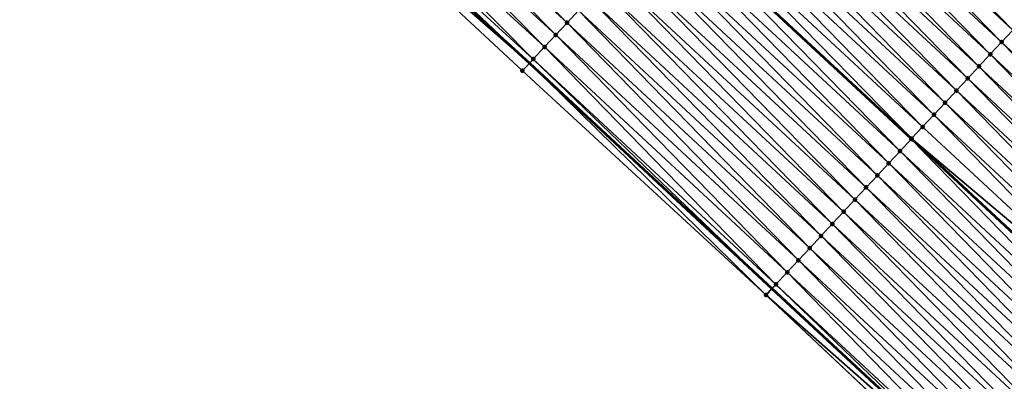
# Model space of a CAD drawing. Header units: feet. Extents: x 2017424 to 2024169, y 808042 to 818730.
# Tile 190 of 256: x 2019206 to 2019266, y 817146 to 817168. Entities that reach past the tile are written whole.
import ezdxf

# ---------------------------------------------------------------- set-up
doc = ezdxf.new("R2010")
doc.units = ezdxf.units.FT
doc.header["$MEASUREMENT"] = 0
for name, color, linetype, lineweight in [('EP_Travel Lane', 172, 'Continuous', 53), ('NB-Road Shots', 141, 'Continuous', 100), ('NB-Road X-Section', 40, 'Continuous', 13), ('STRIPING', 60, 'Continuous', 53)]:
    doc.layers.add(name, color=color, linetype=linetype, lineweight=lineweight)
doc.layers.add('I-77-MM15-17_NB-Surface-BORDER', color=7, linetype='Continuous')
doc.layers.add('I-77-MM15-17_NB-Surface-TIN', color=7, linetype='Continuous')

msp = doc.modelspace()

# ---------------------------------------------------------------- linework, layer by layer
at = {"layer": 'EP_Travel Lane'}
msp.add_polyline3d([(2018984.308099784, 817392.0901700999, 262.3623027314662), (2018999.417576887, 817378.9879514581, 262.1726047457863), (2019014.458892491, 817365.9276127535, 261.9940425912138), (2019029.493000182, 817352.7387448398, 261.822046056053), (2019044.527161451, 817339.5498299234, 261.6590692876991), (2019059.44101462, 817326.3642059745, 261.5083338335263), (2019074.392999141, 817313.0818735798, 261.374234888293), (2019089.301963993, 817299.82693746, 261.2459221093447), (2019104.207213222, 817286.4920913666, 261.1213110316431), (2019119.112398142, 817273.1573028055, 260.9838827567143), (2019133.876936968, 817259.8264568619, 260.8269074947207), (2019148.682232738, 817246.3810898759, 260.6677443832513), (2019163.427059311, 817232.9762735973, 260.5117639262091), (2019178.164744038, 817219.4567607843, 260.3580951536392), (2019192.902361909, 817205.9373093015, 260.1935969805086), (2019207.666107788, 817192.4168013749, 260.0226011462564), (2019222.422592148, 817178.9177927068, 259.8709011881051), (2019237.08707226, 817165.4916230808, 259.751925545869), (2019251.732865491, 817151.8721054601, 259.6545377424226), (2019266.378700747, 817138.2525487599, 259.5691820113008), (2019281.054135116, 817124.6303908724, 259.4533578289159), (2019295.722256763, 817111.0352472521, 259.3179440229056), (2019310.345259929, 817097.4885562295, 259.17563194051), (2019324.82708628, 817083.8413021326, 259.0287365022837)], dxfattribs=at)
at = {"layer": 'I-77-MM15-17_NB-Surface-BORDER', "color": 3, "linetype": 'Continuous', "lineweight": -3}
msp.add_polyline3d([(2019324.525445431, 817083.5234696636, 259.0168575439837), (2019309.994167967, 817097.1133661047, 259.1600204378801), (2019294.676345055, 817109.9073868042, 259.2542845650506), (2019280.602808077, 817124.1436772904, 259.4284852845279), (2019265.923801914, 817137.7635549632, 259.5430053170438), (2019251.372530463, 817151.4847636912, 259.6337164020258), (2019236.668594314, 817165.041774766, 259.7285835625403), (2019222.13068193, 817178.5988392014, 259.8568050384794), (2019207.478499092, 817192.2118087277, 260.0138645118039), (2019192.555326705, 817205.5592796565, 260.1713774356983), (2019177.413687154, 817218.6384822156, 260.3215726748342), (2019163.095211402, 817232.6147297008, 260.4951970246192), (2019148.160933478, 817245.8074219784, 260.6370065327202), (2019133.089710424, 817258.9601988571, 260.7760595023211), (2019118.656992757, 817272.6485206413, 260.9586559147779), (2019103.771362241, 817286.0051927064, 261.0934921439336), (2019088.866111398, 817299.3400326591, 261.2185314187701), (2019073.958506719, 817312.5930802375, 261.3456651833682), (2019058.815360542, 817325.6603837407, 261.4650958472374), (2019044.039869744, 817338.9944599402, 261.6295203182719), (2019029.20618714, 817352.4118348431, 261.806909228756), (2019013.3686053, 817364.6850217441, 261.9264749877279), (2018998.315566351, 817377.7179933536, 262.1044480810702), (2018983.699811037, 817391.389350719, 262.3112769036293)], dxfattribs=at)
at = {"layer": 'I-77-MM15-17_NB-Surface-TIN', "color": 128, "linetype": 'Continuous', "lineweight": -3}
for points in [[(2019239.3662952, 817167.9420865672, 259.8243551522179), (2019225.357301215, 817182.1248191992, 259.9711727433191), (2019224.682190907, 817181.3871023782, 259.9444876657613)], [(2019239.3662952, 817167.9420865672, 259.8243551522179), (2019240.04738445, 817168.6742869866, 259.8545401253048), (2019225.357301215, 817182.1248191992, 259.9711727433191)], [(2019238.685212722, 817167.2098798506, 259.7961089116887), (2019224.682190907, 817181.3871023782, 259.9444876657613), (2019224.00706053, 817180.6494039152, 259.9139957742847)], [(2019238.685212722, 817167.2098798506, 259.7961089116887), (2019239.3662952, 817167.9420865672, 259.8243551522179), (2019224.682190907, 817181.3871023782, 259.9444876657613)], [(2019266.271252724, 817167.5025924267, 260.1430144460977), (2019252.306452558, 817181.8543952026, 260.2437206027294), (2019251.625393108, 817181.1221670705, 260.2220680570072)], [(2019266.271252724, 817167.5025924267, 260.1430144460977), (2019266.952310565, 817168.2348220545, 260.1642065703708), (2019252.306452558, 817181.8543952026, 260.2437206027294)], [(2019265.59020826, 817166.770350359, 260.125652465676), (2019251.625393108, 817181.1221670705, 260.2220680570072), (2019250.944340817, 817180.3899322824, 260.202464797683)], [(2019265.59020826, 817166.770350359, 260.125652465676), (2019266.271252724, 817167.5025924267, 260.1430144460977), (2019251.625393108, 817181.1221670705, 260.2220680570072)], [(2019238.00416096, 817166.4776445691, 259.7766575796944), (2019224.00706053, 817180.6494039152, 259.9139957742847), (2019223.331980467, 817179.9116594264, 259.8930479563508)], [(2019238.00416096, 817166.4776445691, 259.7766575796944), (2019238.685212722, 817167.2098798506, 259.7961089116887), (2019224.00706053, 817180.6494039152, 259.9139957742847)], [(2019264.909164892, 817166.0381072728, 260.1086040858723), (2019250.944340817, 817180.3899322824, 260.202464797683), (2019250.263290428, 817179.6576957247, 260.1834063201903)], [(2019264.909164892, 817166.0381072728, 260.1086040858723), (2019265.59020826, 817166.770350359, 260.125652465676), (2019250.944340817, 817180.3899322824, 260.202464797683)], [(2019237.323136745, 817165.7453836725, 259.7650928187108), (2019223.331980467, 817179.9116594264, 259.8930479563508), (2019222.656953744, 817179.1738661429, 259.882218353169)], [(2019237.323136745, 817165.7453836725, 259.7650928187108), (2019238.00416096, 817166.4776445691, 259.7766575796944), (2019223.331980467, 817179.9116594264, 259.8930479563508)], [(2019264.22810533, 817165.3058792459, 260.0869191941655), (2019250.263290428, 817179.6576957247, 260.1834063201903), (2019249.582232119, 817178.9254665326, 260.1620801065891)], [(2019264.22810533, 817165.3058792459, 260.0869191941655), (2019264.909164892, 817166.0381072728, 260.1086040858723), (2019250.263290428, 817179.6576957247, 260.1834063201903)], [(2019222.656953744, 817179.1738661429, 259.882218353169), (2019222.422592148, 817178.9177927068, 259.8709011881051), (2019237.08707226, 817165.4916230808, 259.751925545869)], [(2019237.323136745, 817165.7453836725, 259.7650928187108), (2019222.656953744, 817179.1738661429, 259.882218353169), (2019237.08707226, 817165.4916230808, 259.751925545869)], [(2019222.13068193, 817178.5988392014, 259.8568050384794), (2019237.08707226, 817165.4916230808, 259.751925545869), (2019222.422592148, 817178.9177927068, 259.8709011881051)], [(2019236.668594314, 817165.041774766, 259.7285835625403), (2019237.08707226, 817165.4916230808, 259.751925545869), (2019222.13068193, 817178.5988392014, 259.8568050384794)], [(2019263.547026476, 817164.5736691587, 260.0597107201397), (2019249.582232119, 817178.9254665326, 260.1620801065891), (2019248.901165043, 817178.1932454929, 260.1382438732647)], [(2019263.547026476, 817164.5736691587, 260.0597107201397), (2019264.22810533, 817165.3058792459, 260.0869191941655), (2019249.582232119, 817178.9254665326, 260.1620801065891)], [(2019262.865952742, 817163.8414543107, 260.0339681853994), (2019248.901165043, 817178.1932454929, 260.1382438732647), (2019248.220092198, 817177.4610298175, 260.1127559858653)], [(2019262.865952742, 817163.8414543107, 260.0339681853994), (2019263.547026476, 817164.5736691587, 260.0597107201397), (2019248.901165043, 817178.1932454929, 260.1382438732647)], [(2019262.184892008, 817163.1092273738, 260.0119475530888), (2019248.220092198, 817177.4610298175, 260.1127559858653), (2019247.539028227, 817176.728805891, 260.0898085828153)], [(2019262.184892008, 817163.1092273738, 260.0119475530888), (2019262.865952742, 817163.8414543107, 260.0339681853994), (2019248.220092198, 817177.4610298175, 260.1127559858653)], [(2019261.503835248, 817162.3769967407, 259.9910650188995), (2019247.539028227, 817176.728805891, 260.0898085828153), (2019246.857974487, 817175.9965724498, 260.0697906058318)], [(2019261.503835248, 817162.3769967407, 259.9910650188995), (2019262.184892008, 817163.1092273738, 260.0119475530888), (2019247.539028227, 817176.728805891, 260.0898085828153)], [(2019260.822791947, 817161.644753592, 259.9740359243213), (2019246.857974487, 817175.9965724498, 260.0697906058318), (2019246.176925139, 817175.2643349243, 260.0510301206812)], [(2019260.822791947, 817161.644753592, 259.9740359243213), (2019261.503835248, 817162.3769967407, 259.9910650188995), (2019246.857974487, 817175.9965724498, 260.0697906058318)], [(2019260.163591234, 817160.936025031, 259.9532830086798), (2019246.176925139, 817175.2643349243, 260.0510301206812), (2019245.503692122, 817174.5405577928, 260.0244063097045)], [(2019260.163591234, 817160.936025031, 259.9532830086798), (2019260.822791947, 817161.644753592, 259.9740359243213), (2019246.176925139, 817175.2643349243, 260.0510301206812)], [(2019259.460656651, 817160.1803125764, 259.9260358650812), (2019245.495847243, 817174.5321239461, 260.0240960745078), (2019244.814790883, 817173.7998929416, 260.0033278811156)], [(2019260.141732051, 817160.9125258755, 259.9522553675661), (2019245.503692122, 817174.5405577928, 260.0244063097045), (2019245.495847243, 817174.5321239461, 260.0240960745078)], [(2019259.460656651, 817160.1803125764, 259.9260358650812), (2019260.141732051, 817160.9125258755, 259.9522553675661), (2019245.495847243, 817174.5321239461, 260.0240960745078)], [(2019260.163591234, 817160.936025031, 259.9532830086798), (2019245.503692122, 817174.5405577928, 260.0244063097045), (2019260.149574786, 817160.9209570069, 259.9526240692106)], [(2019260.141732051, 817160.9125258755, 259.9522553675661), (2019260.149574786, 817160.9209570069, 259.9526240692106), (2019245.503692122, 817174.5405577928, 260.0244063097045)], [(2019258.779600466, 817159.4480814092, 259.9053177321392), (2019244.814790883, 817173.7998929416, 260.0033278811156), (2019244.133753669, 817173.0676441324, 259.9880415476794)], [(2019258.779600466, 817159.4480814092, 259.9053177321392), (2019259.460656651, 817160.1803125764, 259.9260358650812), (2019244.814790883, 817173.7998929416, 260.0033278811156)], [(2019258.098529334, 817158.7158641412, 259.8803202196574), (2019244.133753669, 817173.0676441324, 259.9880415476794), (2019243.452692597, 817172.3354175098, 259.9659241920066)], [(2019258.098529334, 817158.7158641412, 259.8803202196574), (2019258.779600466, 817159.4480814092, 259.9053177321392), (2019244.133753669, 817173.0676441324, 259.9880415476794)], [(2019257.417471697, 817157.9836343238, 259.8591865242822), (2019243.452692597, 817172.3354175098, 259.9659241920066), (2019242.771635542, 817171.6031871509, 259.9449572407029)], [(2019257.417471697, 817157.9836343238, 259.8591865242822), (2019258.098529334, 817158.7158641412, 259.8803202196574), (2019243.452692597, 817172.3354175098, 259.9659241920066)], [(2019256.736415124, 817157.251403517, 259.8383574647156), (2019242.771635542, 817171.6031871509, 259.9449572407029), (2019242.090585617, 817170.8709501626, 259.9260313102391)], [(2019256.736415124, 817157.251403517, 259.8383574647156), (2019257.417471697, 817157.9836343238, 259.8591865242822), (2019242.771635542, 817171.6031871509, 259.9449572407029)], [(2019256.055367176, 817156.51916469, 259.8199976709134), (2019242.090585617, 817170.8709501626, 259.9260313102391), (2019241.409544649, 817170.1387048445, 259.9096701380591)], [(2019256.055367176, 817156.51916469, 259.8199976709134), (2019256.736415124, 817157.251403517, 259.8383574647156), (2019242.090585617, 817170.8709501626, 259.9260313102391)], [(2019255.374300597, 817155.7869431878, 259.7963038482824), (2019241.409544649, 817170.1387048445, 259.9096701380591), (2019240.728475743, 817169.4064855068, 259.8853098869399)], [(2019255.374300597, 817155.7869431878, 259.7963038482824), (2019256.055367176, 817156.51916469, 259.8199976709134), (2019241.409544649, 817170.1387048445, 259.9096701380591)], [(2019254.693203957, 817155.0547496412, 259.7640028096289), (2019240.728475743, 817169.4064855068, 259.8853098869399), (2019240.04738445, 817168.6742869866, 259.8545401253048)], [(2019254.693203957, 817155.0547496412, 259.7640028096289), (2019255.374300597, 817155.7869431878, 259.7963038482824), (2019240.728475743, 817169.4064855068, 259.8853098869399)], [(2019254.012111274, 817154.3225524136, 259.7328351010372), (2019240.04738445, 817168.6742869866, 259.8545401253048), (2019239.3662952, 817167.9420865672, 259.8243551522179)], [(2019254.012111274, 817154.3225524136, 259.7328351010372), (2019254.693203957, 817155.0547496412, 259.7640028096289), (2019240.04738445, 817168.6742869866, 259.8545401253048)], [(2019253.331031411, 817153.5903432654, 259.7053375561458), (2019239.3662952, 817167.9420865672, 259.8243551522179), (2019238.685212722, 817167.2098798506, 259.7961089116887)], [(2019253.331031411, 817153.5903432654, 259.7053375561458), (2019254.012111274, 817154.3225524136, 259.7328351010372), (2019239.3662952, 817167.9420865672, 259.8243551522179)], [(2019252.649972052, 817152.8581150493, 259.6837108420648), (2019238.685212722, 817167.2098798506, 259.7961089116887), (2019238.00416096, 817166.4776445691, 259.7766575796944)], [(2019252.649972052, 817152.8581150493, 259.6837108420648), (2019253.331031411, 817153.5903432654, 259.7053375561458), (2019238.685212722, 817167.2098798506, 259.7961089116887)], [(2019280.235994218, 817153.1508442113, 260.0255096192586), (2019266.271252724, 817167.5025924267, 260.1430144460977), (2019265.59020826, 817166.770350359, 260.125652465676)], [(2019251.968933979, 817152.125867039, 259.6681785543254), (2019238.00416096, 817166.4776445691, 259.7766575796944), (2019237.323136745, 817165.7453836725, 259.7650928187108)], [(2019251.968933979, 817152.125867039, 259.6681785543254), (2019252.649972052, 817152.8581150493, 259.6837108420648), (2019238.00416096, 817166.4776445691, 259.7766575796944)], [(2019279.554954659, 817152.4185975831, 260.0095518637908), (2019265.59020826, 817166.770350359, 260.125652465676), (2019264.909164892, 817166.0381072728, 260.1086040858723)], [(2019279.554954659, 817152.4185975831, 260.0095518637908), (2019280.235994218, 817153.1508442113, 260.0255096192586), (2019265.59020826, 817166.770350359, 260.125652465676)], [(2019278.87390519, 817151.6863601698, 259.9907567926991), (2019264.909164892, 817166.0381072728, 260.1086040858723), (2019264.22810533, 817165.3058792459, 260.0869191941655)], [(2019278.87390519, 817151.6863601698, 259.9907567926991), (2019279.554954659, 817152.4185975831, 260.0095518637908), (2019264.909164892, 817166.0381072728, 260.1086040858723)], [(2019251.372530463, 817151.4847636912, 259.6337164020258), (2019237.08707226, 817165.4916230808, 259.751925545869), (2019236.668594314, 817165.041774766, 259.7285835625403)], [(2019237.323136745, 817165.7453836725, 259.7650928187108), (2019237.08707226, 817165.4916230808, 259.751925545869), (2019251.732865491, 817151.8721054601, 259.6545377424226)], [(2019251.372530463, 817151.4847636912, 259.6337164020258), (2019251.732865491, 817151.8721054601, 259.6545377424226), (2019237.08707226, 817165.4916230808, 259.751925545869)], [(2019251.968933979, 817152.125867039, 259.6681785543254), (2019237.323136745, 817165.7453836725, 259.7650928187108), (2019251.732865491, 817151.8721054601, 259.6545377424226)], [(2019278.192829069, 817150.9541475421, 259.9643306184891), (2019264.22810533, 817165.3058792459, 260.0869191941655), (2019263.547026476, 817164.5736691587, 260.0597107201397)], [(2019278.192829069, 817150.9541475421, 259.9643306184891), (2019278.87390519, 817151.6863601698, 259.9907567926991), (2019264.22810533, 817165.3058792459, 260.0869191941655)], [(2019277.5117539, 817150.221934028, 259.9381773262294), (2019263.547026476, 817164.5736691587, 260.0597107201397), (2019262.865952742, 817163.8414543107, 260.0339681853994)], [(2019277.5117539, 817150.221934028, 259.9381773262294), (2019278.192829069, 817150.9541475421, 259.9643306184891), (2019263.547026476, 817164.5736691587, 260.0597107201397)], [(2019276.830686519, 817149.4897132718, 259.9142537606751), (2019262.865952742, 817163.8414543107, 260.0339681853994), (2019262.184892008, 817163.1092273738, 260.0119475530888)], [(2019276.830686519, 817149.4897132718, 259.9142537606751), (2019277.5117539, 817150.221934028, 259.9381773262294), (2019262.865952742, 817163.8414543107, 260.0339681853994)], [(2019276.149641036, 817148.757472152, 259.8965999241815), (2019262.184892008, 817163.1092273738, 260.0119475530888), (2019261.503835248, 817162.3769967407, 259.9910650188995)], [(2019276.149641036, 817148.757472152, 259.8965999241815), (2019276.830686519, 817149.4897132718, 259.9142537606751), (2019262.184892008, 817163.1092273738, 260.0119475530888)], [(2019275.46859408, 817148.0252324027, 259.8785242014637), (2019261.503835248, 817162.3769967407, 259.9910650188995), (2019260.822791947, 817161.644753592, 259.9740359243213)], [(2019275.46859408, 817148.0252324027, 259.8785242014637), (2019276.149641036, 817148.757472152, 259.8965999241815), (2019261.503835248, 817162.3769967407, 259.9910650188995)], [(2019275.46859408, 817148.0252324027, 259.8785242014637), (2019260.822791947, 817161.644753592, 259.9740359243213), (2019260.163591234, 817160.936025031, 259.9532830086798)], [(2019274.106446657, 817146.5608026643, 259.827052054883), (2019260.141732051, 817160.9125258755, 259.9522553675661), (2019259.460656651, 817160.1803125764, 259.9260358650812)], [(2019274.787511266, 817147.293025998, 259.8501819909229), (2019260.149574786, 817160.9209570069, 259.9526240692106), (2019260.141732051, 817160.9125258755, 259.9522553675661)], [(2019274.106446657, 817146.5608026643, 259.827052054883), (2019274.787511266, 817147.293025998, 259.8501819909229), (2019260.141732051, 817160.9125258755, 259.9522553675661)], [(2019260.163591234, 817160.936025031, 259.9532830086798), (2019260.149574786, 817160.9209570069, 259.9526240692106), (2019274.795351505, 817147.3014547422, 259.850508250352)], [(2019274.787511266, 817147.293025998, 259.8501819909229), (2019274.795351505, 817147.3014547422, 259.850508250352), (2019260.149574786, 817160.9209570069, 259.9526240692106)], [(2019275.46859408, 817148.0252324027, 259.8785242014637), (2019260.163591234, 817160.936025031, 259.9532830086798), (2019274.795351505, 817147.3014547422, 259.850508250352)], [(2019273.425402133, 817145.8285606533, 259.8096726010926), (2019259.460656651, 817160.1803125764, 259.9260358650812), (2019258.779600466, 817159.4480814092, 259.9053177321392)], [(2019273.425402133, 817145.8285606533, 259.8096726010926), (2019274.106446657, 817146.5608026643, 259.827052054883), (2019259.460656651, 817160.1803125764, 259.9260358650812)], [(2019272.744331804, 817145.0963426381, 259.7849051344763), (2019258.779600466, 817159.4480814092, 259.9053177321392), (2019258.098529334, 817158.7158641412, 259.8803202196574)], [(2019272.744331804, 817145.0963426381, 259.7849051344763), (2019273.425402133, 817145.8285606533, 259.8096726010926), (2019258.779600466, 817159.4480814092, 259.9053177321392)], [(2019272.063272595, 817144.364114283, 259.7633211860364), (2019258.098529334, 817158.7158641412, 259.8803202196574), (2019257.417471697, 817157.9836343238, 259.8591865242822)], [(2019272.063272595, 817144.364114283, 259.7633211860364), (2019272.744331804, 817145.0963426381, 259.7849051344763), (2019258.098529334, 817158.7158641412, 259.8803202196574)], [(2019271.382218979, 817143.631880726, 259.7433388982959), (2019257.417471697, 817157.9836343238, 259.8591865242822), (2019256.736415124, 817157.251403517, 259.8383574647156)], [(2019271.382218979, 817143.631880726, 259.7433388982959), (2019272.063272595, 817144.364114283, 259.7633211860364), (2019257.417471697, 817157.9836343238, 259.8591865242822)], [(2019270.701170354, 817142.8996425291, 259.7247851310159), (2019256.736415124, 817157.251403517, 259.8383574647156), (2019256.055367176, 817156.51916469, 259.8199976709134)], [(2019270.701170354, 817142.8996425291, 259.7247851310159), (2019271.382218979, 817143.631880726, 259.7433388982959), (2019256.736415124, 817157.251403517, 259.8383574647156)], [(2019270.020110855, 817142.1674144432, 259.7031183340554), (2019256.055367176, 817156.51916469, 259.8199976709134), (2019255.374300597, 817155.7869431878, 259.7963038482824)], [(2019270.020110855, 817142.1674144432, 259.7031183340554), (2019270.701170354, 817142.8996425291, 259.7247851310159), (2019256.055367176, 817156.51916469, 259.8199976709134)], [(2019269.339025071, 817141.4352107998, 259.6739259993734), (2019255.374300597, 817155.7869431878, 259.7963038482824), (2019254.693203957, 817155.0547496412, 259.7640028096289)], [(2019269.339025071, 817141.4352107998, 259.6739259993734), (2019270.020110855, 817142.1674144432, 259.7031183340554), (2019255.374300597, 817155.7869431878, 259.7963038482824)], [(2019268.657931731, 817140.7030141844, 259.6425697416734), (2019254.693203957, 817155.0547496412, 259.7640028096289), (2019254.012111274, 817154.3225524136, 259.7328351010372)], [(2019268.657931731, 817140.7030141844, 259.6425697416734), (2019269.339025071, 817141.4352107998, 259.6739259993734), (2019254.693203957, 817155.0547496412, 259.7640028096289)], [(2019267.976837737, 817139.970818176, 259.6110266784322), (2019254.012111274, 817154.3225524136, 259.7328351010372), (2019253.331031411, 817153.5903432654, 259.7053375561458)], [(2019267.976837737, 817139.970818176, 259.6110266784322), (2019268.657931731, 817140.7030141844, 259.6425697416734), (2019254.012111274, 817154.3225524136, 259.7328351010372)], [(2019267.295780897, 817139.238587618, 259.5901210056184), (2019253.331031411, 817153.5903432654, 259.7053375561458), (2019252.649972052, 817152.8581150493, 259.6837108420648)], [(2019267.295780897, 817139.238587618, 259.5901210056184), (2019267.976837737, 817139.970818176, 259.6110266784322), (2019253.331031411, 817153.5903432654, 259.7053375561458)], [(2019266.61477125, 817138.5063131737, 259.582727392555), (2019252.649972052, 817152.8581150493, 259.6837108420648), (2019251.968933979, 817152.125867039, 259.6681785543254)], [(2019266.61477125, 817138.5063131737, 259.582727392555), (2019267.295780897, 817139.238587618, 259.5901210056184), (2019252.649972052, 817152.8581150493, 259.6837108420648)], [(2019251.372530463, 817151.4847636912, 259.6337164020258), (2019266.378700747, 817138.2525487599, 259.5691820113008), (2019251.732865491, 817151.8721054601, 259.6545377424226)], [(2019251.968933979, 817152.125867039, 259.6681785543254), (2019251.732865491, 817151.8721054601, 259.6545377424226), (2019266.378700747, 817138.2525487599, 259.5691820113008)], [(2019266.61477125, 817138.5063131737, 259.582727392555), (2019251.968933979, 817152.125867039, 259.6681785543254), (2019266.378700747, 817138.2525487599, 259.5691820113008)], [(2019265.933650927, 817137.7741416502, 259.5436457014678), (2019266.378700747, 817138.2525487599, 259.5691820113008), (2019251.372530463, 817151.4847636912, 259.6337164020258)], [(2019265.923801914, 817137.7635549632, 259.5430053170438), (2019265.933650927, 817137.7741416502, 259.5436457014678), (2019251.372530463, 817151.4847636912, 259.6337164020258)]]:
    msp.add_3dface(points, dxfattribs=at)
at = {"layer": 'NB-Road Shots', "lineweight": 100}
for p in [(2019239.3662952, 817167.9420865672, 259.8243551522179), (2019238.685212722, 817167.2098798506, 259.7961089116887), (2019238.00416096, 817166.4776445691, 259.7766575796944), (2019265.59020826, 817166.770350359, 260.125652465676), (2019264.909164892, 817166.0381072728, 260.1086040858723), (2019237.323136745, 817165.7453836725, 259.7650928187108), (2019264.22810533, 817165.3058792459, 260.0869191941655), (2019236.668594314, 817165.041774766, 259.7285835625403), (2019263.547026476, 817164.5736691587, 260.0597107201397), (2019262.865952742, 817163.8414543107, 260.0339681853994), (2019262.184892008, 817163.1092273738, 260.0119475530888), (2019261.503835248, 817162.3769967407, 259.9910650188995), (2019260.822791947, 817161.644753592, 259.9740359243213), (2019260.141732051, 817160.9125258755, 259.9522553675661), (2019260.163591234, 817160.936025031, 259.9532830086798), (2019259.460656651, 817160.1803125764, 259.9260358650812), (2019258.779600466, 817159.4480814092, 259.9053177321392), (2019258.098529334, 817158.7158641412, 259.8803202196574), (2019257.417471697, 817157.9836343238, 259.8591865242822), (2019256.736415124, 817157.251403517, 259.8383574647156), (2019256.055367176, 817156.51916469, 259.8199976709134), (2019255.374300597, 817155.7869431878, 259.7963038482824), (2019254.693203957, 817155.0547496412, 259.7640028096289), (2019254.012111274, 817154.3225524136, 259.7328351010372), (2019253.331031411, 817153.5903432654, 259.7053375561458), (2019252.649972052, 817152.8581150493, 259.6837108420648), (2019251.968933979, 817152.125867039, 259.6681785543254), (2019251.372530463, 817151.4847636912, 259.6337164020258)]:
    msp.add_point(p, dxfattribs=at)
at = {"layer": 'NB-Road X-Section', "extrusion": (-0.7322901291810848, 0.6809760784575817, 0.004769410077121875), "elevation": -922195.9965395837, "flags": 128}
msp.add_lwpolyline([(-1973504.168773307, 4658.580308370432), (-1973503.168773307, 4658.613831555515), (-1973502.168773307, 4658.647629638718), (-1973501.168773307, 4658.668468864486), (-1973501.091122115, 4658.668692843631), (-1973500.781122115, 4658.665937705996), (-1973500.28388402, 4658.654602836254), (-1973500.168773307, 4658.651533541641), (-1973499.168773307, 4658.627585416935), (-1973498.168773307, 4658.60593262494), (-1973497.168773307, 4658.586329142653), (-1973496.168773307, 4658.567270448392), (-1973495.168773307, 4658.545943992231), (-1973494.168773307, 4658.522107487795), (-1973493.168773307, 4658.496619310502), (-1973492.168773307, 4658.473671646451), (-1973491.168773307, 4658.453653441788), (-1973490.168773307, 4658.434892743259), (-1973489.168773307, 4658.407958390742), (-1973488.168773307, 4658.387189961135), (-1973487.168773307, 4658.371903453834), (-1973486.168773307, 4658.349785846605), (-1973485.168773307, 4658.328818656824), (-1973484.168773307, 4658.309892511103), (-1973483.168773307, 4658.29353115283), (-1973482.168773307, 4658.269170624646), (-1973481.168773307, 4658.238400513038), (-1973480.168773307, 4658.208215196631), (-1973479.168773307, 4658.179968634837), (-1973478.168773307, 4658.160517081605), (-1973477.168773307, 4658.148952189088), (-1973476.207788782, 4658.112442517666)], dxfattribs=at)
at = {"layer": 'NB-Road X-Section', "extrusion": (-0.7322901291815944, 0.6809760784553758, 0.004769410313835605), "elevation": -922215.9965423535, "flags": 128}
msp.add_lwpolyline([(-1973506.168771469, 4658.543709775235), (-1973505.168771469, 4658.569207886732), (-1973504.168771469, 4658.601416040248), (-1973503.168771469, 4658.635309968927), (-1973502.168771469, 4658.667478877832), (-1973501.177532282, 4658.685434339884), (-1973501.168771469, 4658.685425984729), (-1973500.927913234, 4658.683834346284), (-1973500.168771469, 4658.666116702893), (-1973499.168771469, 4658.64367808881), (-1973498.168771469, 4658.622485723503), (-1973497.168771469, 4658.605123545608), (-1973496.168771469, 4658.588074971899), (-1973495.168771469, 4658.566389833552), (-1973494.168771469, 4658.539181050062), (-1973493.168771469, 4658.513438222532), (-1973492.168771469, 4658.49141733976), (-1973491.168771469, 4658.470534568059), (-1973490.168771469, 4658.453505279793), (-1973489.200865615, 4658.432752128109), (-1973489.168771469, 4658.431724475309), (-1973488.168771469, 4658.405504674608), (-1973487.168771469, 4658.384786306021), (-1973486.168771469, 4658.359788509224), (-1973485.168771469, 4658.338654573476), (-1973484.168771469, 4658.317825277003), (-1973483.168771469, 4658.29946527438), (-1973482.168771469, 4658.27577118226), (-1973481.168771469, 4658.243469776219), (-1973480.168771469, 4658.212301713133), (-1973479.168771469, 4658.184803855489), (-1973478.168771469, 4658.163176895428), (-1973477.168771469, 4658.147644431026), (-1973476.293151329, 4658.11318188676)], dxfattribs=at)
at = {"layer": 'STRIPING'}
msp.add_polyline3d([(2019201.258451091, 817215.0428559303, 260.4736294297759), (2019216.009253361, 817201.5342542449, 260.2953422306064), (2019230.765691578, 817188.0352877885, 260.1348921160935), (2019245.503692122, 817174.5405577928, 260.0244063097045), (2019260.149574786, 817160.9209570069, 259.9526240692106), (2019274.795351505, 817147.3014547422, 259.850508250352), (2019289.456283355, 817133.6930038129, 259.7365027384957), (2019304.12439743, 817120.0978672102, 259.5994720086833), (2019318.78212908, 817106.5052627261, 259.4602706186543), (2019333.301119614, 817092.7708924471, 259.3026945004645)], dxfattribs=at)

doc.saveas('drawing.dxf')
